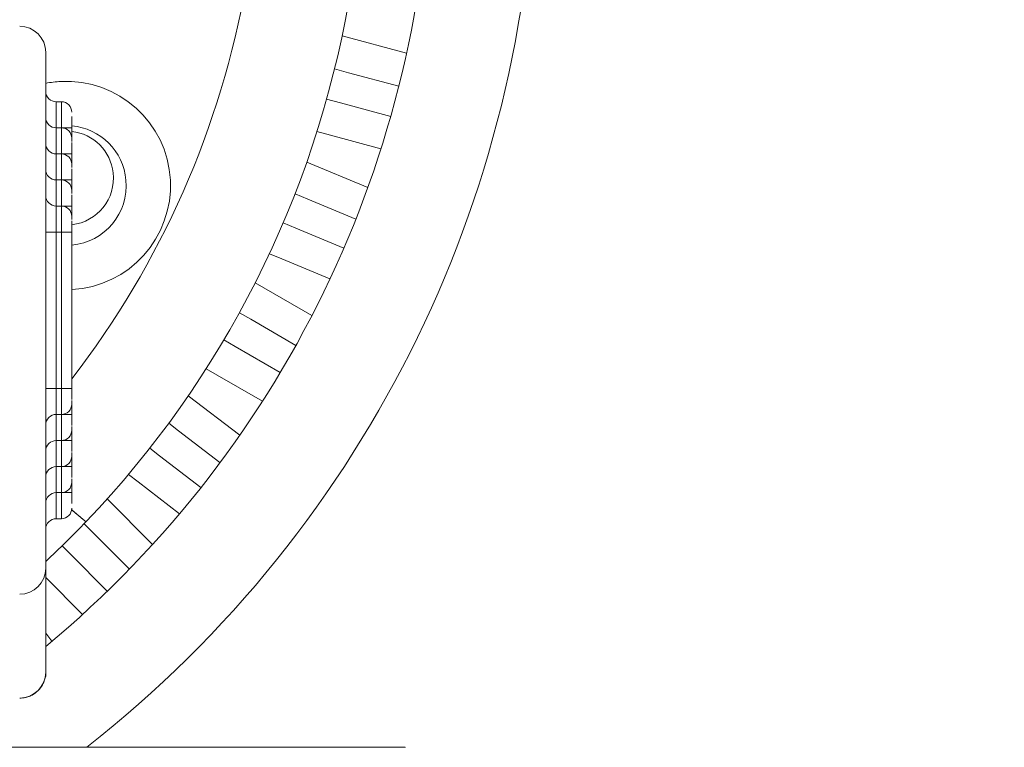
# Model space of a CAD drawing. Header units: inches. Extents: x 0.54 to 10.46, y 0.74 to 7.76.
# Tile 48 of 52: x 8.65 to 8.98, y 4.87 to 5.11. Entities that reach past the tile are written whole.
import ezdxf

# ---------------------------------------------------------------- set-up
doc = ezdxf.new("R2010")
doc.units = ezdxf.units.IN
doc.header["$MEASUREMENT"] = 0
doc.layers.add('BG', color=7, linetype='Continuous')
doc.layers.add('MCG-INT-4FT', color=7, linetype='Continuous')

# ---------------------------------------------------------------- blocks, each defined once
blk = doc.blocks.new('block 2')
at = {"layer": 'BG', "true_color": 0xffffff}
h = blk.add_hatch(color=7, dxfattribs=at)
h.dxf.hatch_style = 2
edge = h.paths.add_edge_path()
edge.add_spline(control_points=[(10.29599, 0.90612), (10.29599, 0.90612), (0.87112, 0.90612), (0.87112, 0.90612), (0.87016, 0.90612), (0.86938, 0.90689), (0.86938, 0.90785), (0.86938, 0.90785), (0.86938, 7.59215), (0.86938, 7.59215), (0.86938, 7.59311), (0.87016, 7.59389), (0.87112, 7.59389), (0.87112, 7.59389), (10.29599, 7.59389), (10.29599, 7.59389), (10.29696, 7.59389), (10.29773, 7.59311), (10.29773, 7.59215), (10.29773, 7.59215), (10.29773, 0.90785), (10.29773, 0.90785), (10.29773, 0.90689), (10.29696, 0.90612), (10.29599, 0.90612)], knot_values=[0, 0, 0, 0, 1, 1, 1, 2, 2, 2, 3, 3, 3, 4, 4, 4, 5, 5, 5, 6, 6, 6, 7, 7, 7, 8, 8, 8, 8], degree=3, periodic=1)
h.paths.add_polyline_path([(0.87286, 0.90959), (10.29426, 0.90959), (10.29426, 7.59042), (0.87286, 7.59042)])
at = {"layer": 'BG', "lineweight": 0}
blk.add_open_spline([(10.29599, 0.90612), (10.29599, 0.90612), (0.87112, 0.90612), (0.87112, 0.90612), (0.87016, 0.90612), (0.86938, 0.90689), (0.86938, 0.90785), (0.86938, 0.90785), (0.86938, 7.59215), (0.86938, 7.59215), (0.86938, 7.59311), (0.87016, 7.59389), (0.87112, 7.59389), (0.87112, 7.59389), (10.29599, 7.59389), (10.29599, 7.59389), (10.29696, 7.59389), (10.29773, 7.59311), (10.29773, 7.59215), (10.29773, 7.59215), (10.29773, 0.90785), (10.29773, 0.90785), (10.29773, 0.90689), (10.29696, 0.90612), (10.29599, 0.90612)], degree=3, knots=[0, 0, 0, 0, 1, 1, 1, 2, 2, 2, 3, 3, 3, 4, 4, 4, 5, 5, 5, 6, 6, 6, 7, 7, 7, 8, 8, 8, 8], dxfattribs=at)
blk = doc.blocks.new('block 62')
at = {"layer": 'BG', "true_color": 0xffffff}
h = blk.add_hatch(color=7, dxfattribs=at)
h.dxf.hatch_style = 2
edge = h.paths.add_edge_path()
edge.add_spline(control_points=[(10.46309, 0.739), (10.46309, 0.739), (0.53691, 0.739), (0.53691, 0.739), (0.53595, 0.739), (0.53517, 0.73978), (0.53517, 0.74074), (0.53517, 0.74074), (0.53517, 7.75926), (0.53517, 7.75926), (0.53517, 7.76022), (0.53595, 7.761), (0.53691, 7.761), (0.53691, 7.761), (10.46309, 7.761), (10.46309, 7.761), (10.46406, 7.761), (10.46483, 7.76022), (10.46483, 7.75926), (10.46483, 7.75926), (10.46483, 0.74074), (10.46483, 0.74074), (10.46483, 0.73978), (10.46406, 0.739), (10.46309, 0.739)], knot_values=[0, 0, 0, 0, 1, 1, 1, 2, 2, 2, 3, 3, 3, 4, 4, 4, 5, 5, 5, 6, 6, 6, 7, 7, 7, 8, 8, 8, 8], degree=3, periodic=1)
h.paths.add_polyline_path([(0.53864, 0.74248), (10.46136, 0.74248), (10.46136, 7.75752), (0.53864, 7.75752)])
at = {"layer": 'BG', "lineweight": 0}
blk.add_open_spline([(10.46309, 0.739), (10.46309, 0.739), (0.53691, 0.739), (0.53691, 0.739), (0.53595, 0.739), (0.53517, 0.73978), (0.53517, 0.74074), (0.53517, 0.74074), (0.53517, 7.75926), (0.53517, 7.75926), (0.53517, 7.76022), (0.53595, 7.761), (0.53691, 7.761), (0.53691, 7.761), (10.46309, 7.761), (10.46309, 7.761), (10.46406, 7.761), (10.46483, 7.76022), (10.46483, 7.75926), (10.46483, 7.75926), (10.46483, 0.74074), (10.46483, 0.74074), (10.46483, 0.73978), (10.46406, 0.739), (10.46309, 0.739)], degree=3, knots=[0, 0, 0, 0, 1, 1, 1, 2, 2, 2, 3, 3, 3, 4, 4, 4, 5, 5, 5, 6, 6, 6, 7, 7, 7, 8, 8, 8, 8], dxfattribs=at)
blk = doc.blocks.new('block 145')
at = {"layer": 'MCG-INT-4FT', "color": 7, "lineweight": 5, "true_color": 0xffffff}
blk.add_open_spline([(8.66279, 4.90412), (8.74479, 4.97224), (8.79222, 5.07331), (8.79222, 5.17991)], degree=3, dxfattribs=at)
blk = doc.blocks.new('block 153')
at = {"layer": 'MCG-INT-4FT', "color": 7, "lineweight": 5, "true_color": 0xffffff}
blk.add_open_spline([(8.67662, 4.87034), (8.77168, 4.94494), (8.8272, 5.05908), (8.8272, 5.17991)], degree=3, dxfattribs=at)
blk = doc.blocks.new('block 175')
at = {"layer": 'MCG-INT-4FT', "color": 7, "lineweight": 5, "true_color": 0xffffff}
blk.add_lwpolyline([(8.78132, 5.09219), (8.76443, 5.09672)], dxfattribs=at)
blk = doc.blocks.new('block 176')
at = {"layer": 'MCG-INT-4FT', "color": 7, "lineweight": 5, "true_color": 0xffffff}
blk.add_lwpolyline([(8.75976, 5.09797), (8.76443, 5.09672)], dxfattribs=at)
blk = doc.blocks.new('block 177')
at = {"layer": 'MCG-INT-4FT', "color": 7, "lineweight": 5, "true_color": 0xffffff}
blk.add_lwpolyline([(8.78393, 5.10326), (8.76229, 5.10906)], dxfattribs=at)
blk = doc.blocks.new('block 178')
at = {"layer": 'MCG-INT-4FT', "color": 7, "lineweight": 5, "true_color": 0xffffff}
blk.add_lwpolyline([(8.7669, 5.04757), (8.75074, 5.05426)], dxfattribs=at)
blk = doc.blocks.new('block 179')
at = {"layer": 'MCG-INT-4FT', "color": 7, "lineweight": 5, "true_color": 0xffffff}
blk.add_lwpolyline([(8.74648, 5.05602), (8.75074, 5.05426)], dxfattribs=at)
blk = doc.blocks.new('block 180')
at = {"layer": 'MCG-INT-4FT', "color": 7, "lineweight": 5, "true_color": 0xffffff}
blk.add_lwpolyline([(8.77093, 5.0582), (8.75044, 5.06669)], dxfattribs=at)
blk = doc.blocks.new('block 181')
at = {"layer": 'MCG-INT-4FT', "color": 7, "lineweight": 5, "true_color": 0xffffff}
blk.add_lwpolyline([(8.75841, 5.0757), (8.77533, 5.07116)], dxfattribs=at)
blk = doc.blocks.new('block 182')
at = {"layer": 'MCG-INT-4FT', "color": 7, "lineweight": 5, "true_color": 0xffffff}
blk.add_lwpolyline([(8.75385, 5.07692), (8.75841, 5.0757)], dxfattribs=at)
blk = doc.blocks.new('block 183')
at = {"layer": 'MCG-INT-4FT', "color": 7, "lineweight": 5, "true_color": 0xffffff}
blk.add_lwpolyline([(8.76171, 5.08658), (8.7571, 5.08782)], dxfattribs=at)
blk = doc.blocks.new('block 184')
at = {"layer": 'MCG-INT-4FT', "color": 7, "lineweight": 5, "true_color": 0xffffff}
blk.add_lwpolyline([(8.76171, 5.08658), (8.7786, 5.08205)], dxfattribs=at)
blk = doc.blocks.new('block 185')
at = {"layer": 'MCG-INT-4FT', "color": 7, "lineweight": 5, "true_color": 0xffffff}
blk.add_lwpolyline([(8.74203, 5.0342), (8.75821, 5.0275)], dxfattribs=at)
blk = doc.blocks.new('block 186')
at = {"layer": 'MCG-INT-4FT', "color": 7, "lineweight": 5, "true_color": 0xffffff}
blk.add_lwpolyline([(8.73787, 5.03592), (8.74203, 5.0342)], dxfattribs=at)
blk = doc.blocks.new('block 187')
at = {"layer": 'MCG-INT-4FT', "color": 7, "lineweight": 5, "true_color": 0xffffff}
blk.add_lwpolyline([(8.74672, 5.04456), (8.74251, 5.0463)], dxfattribs=at)
blk = doc.blocks.new('block 188')
at = {"layer": 'MCG-INT-4FT', "color": 7, "lineweight": 5, "true_color": 0xffffff}
blk.add_lwpolyline([(8.74672, 5.04456), (8.76288, 5.03787)], dxfattribs=at)
blk = doc.blocks.new('block 189')
at = {"layer": 'MCG-INT-4FT', "color": 7, "lineweight": 5, "true_color": 0xffffff}
blk.add_lwpolyline([(8.74677, 5.0052), (8.73162, 5.01395)], dxfattribs=at)
blk = doc.blocks.new('block 190')
at = {"layer": 'MCG-INT-4FT', "color": 7, "lineweight": 5, "true_color": 0xffffff}
blk.add_lwpolyline([(8.72781, 5.01615), (8.73162, 5.01395)], dxfattribs=at)
blk = doc.blocks.new('block 191')
at = {"layer": 'MCG-INT-4FT', "color": 7, "lineweight": 5, "true_color": 0xffffff}
blk.add_lwpolyline([(8.75216, 5.01522), (8.73313, 5.0262)], dxfattribs=at)
blk = doc.blocks.new('block 192')
at = {"layer": 'MCG-INT-4FT', "color": 7, "lineweight": 5, "true_color": 0xffffff}
blk.add_lwpolyline([(8.72038, 4.9952), (8.73554, 4.98644)], dxfattribs=at)
blk = doc.blocks.new('block 193')
at = {"layer": 'MCG-INT-4FT', "color": 7, "lineweight": 5, "true_color": 0xffffff}
blk.add_lwpolyline([(8.71665, 4.99735), (8.72038, 4.9952)], dxfattribs=at)
blk = doc.blocks.new('block 194')
at = {"layer": 'MCG-INT-4FT', "color": 7, "lineweight": 5, "true_color": 0xffffff}
blk.add_lwpolyline([(8.72637, 5.00486), (8.7226, 5.00703)], dxfattribs=at)
blk = doc.blocks.new('block 195')
at = {"layer": 'MCG-INT-4FT', "color": 7, "lineweight": 5, "true_color": 0xffffff}
blk.add_lwpolyline([(8.72637, 5.00486), (8.74152, 4.99611)], dxfattribs=at)
blk = doc.blocks.new('block 196')
at = {"layer": 'MCG-INT-4FT', "color": 7, "lineweight": 5, "true_color": 0xffffff}
blk.add_lwpolyline([(8.72129, 4.96583), (8.70741, 4.97648)], dxfattribs=at)
blk = doc.blocks.new('block 197')
at = {"layer": 'MCG-INT-4FT', "color": 7, "lineweight": 5, "true_color": 0xffffff}
blk.add_lwpolyline([(8.70407, 4.97904), (8.70741, 4.97648)], dxfattribs=at)
blk = doc.blocks.new('block 198')
at = {"layer": 'MCG-INT-4FT', "color": 7, "lineweight": 5, "true_color": 0xffffff}
blk.add_lwpolyline([(8.72793, 4.97506), (8.71066, 4.98831)], dxfattribs=at)
blk = doc.blocks.new('block 199')
at = {"layer": 'MCG-INT-4FT', "color": 7, "lineweight": 5, "true_color": 0xffffff}
blk.add_lwpolyline([(8.69089, 4.93012), (8.67852, 4.94249)], dxfattribs=at)
blk = doc.blocks.new('block 200')
at = {"layer": 'MCG-INT-4FT', "color": 7, "lineweight": 5, "true_color": 0xffffff}
blk.add_lwpolyline([(8.67567, 4.94534), (8.67852, 4.94249)], dxfattribs=at)
blk = doc.blocks.new('block 201')
at = {"layer": 'MCG-INT-4FT', "color": 7, "lineweight": 5, "true_color": 0xffffff}
blk.add_lwpolyline([(8.69868, 4.9384), (8.68341, 4.95367)], dxfattribs=at)
blk = doc.blocks.new('block 202')
at = {"layer": 'MCG-INT-4FT', "color": 7, "lineweight": 5, "true_color": 0xffffff}
blk.add_lwpolyline([(8.69381, 4.95935), (8.7077, 4.94869)], dxfattribs=at)
blk = doc.blocks.new('block 203')
at = {"layer": 'MCG-INT-4FT', "color": 7, "lineweight": 5, "true_color": 0xffffff}
blk.add_lwpolyline([(8.69054, 4.96186), (8.69381, 4.95935)], dxfattribs=at)
blk = doc.blocks.new('block 204')
at = {"layer": 'MCG-INT-4FT', "color": 7, "lineweight": 5, "true_color": 0xffffff}
blk.add_lwpolyline([(8.70102, 4.96815), (8.69772, 4.97068)], dxfattribs=at)
blk = doc.blocks.new('block 205')
at = {"layer": 'MCG-INT-4FT', "color": 7, "lineweight": 5, "true_color": 0xffffff}
blk.add_lwpolyline([(8.70102, 4.96815), (8.7149, 4.9575)], dxfattribs=at)
blk = doc.blocks.new('block 206')
at = {"layer": 'MCG-INT-4FT', "color": 7, "lineweight": 5, "true_color": 0xffffff}
blk.add_lwpolyline([(8.6628, 4.92728), (8.67518, 4.9149)], dxfattribs=at)
blk = doc.blocks.new('block 207')
at = {"layer": 'MCG-INT-4FT', "color": 7, "lineweight": 5, "true_color": 0xffffff}
blk.add_lwpolyline([(8.66279, 4.92729), (8.6628, 4.92728)], dxfattribs=at)
blk = doc.blocks.new('block 208')
at = {"layer": 'MCG-INT-4FT', "color": 7, "lineweight": 5, "true_color": 0xffffff}
blk.add_lwpolyline([(8.67109, 4.93506), (8.66827, 4.93789)], dxfattribs=at)
blk = doc.blocks.new('block 209')
at = {"layer": 'MCG-INT-4FT', "color": 7, "lineweight": 5, "true_color": 0xffffff}
blk.add_lwpolyline([(8.67109, 4.93506), (8.68346, 4.92269)], dxfattribs=at)
blk = doc.blocks.new('block 210')
at = {"layer": 'MCG-INT-4FT', "color": 7, "lineweight": 5, "true_color": 0xffffff}
blk.add_lwpolyline([(8.66489, 4.90588), (8.66279, 4.90861)], dxfattribs=at)
blk = doc.blocks.new('block 316')
at = {"layer": 'MCG-INT-4FT', "color": 7, "lineweight": 5, "true_color": 0xffffff}
blk.add_lwpolyline([(8.78347, 4.87034), (8.56788, 4.87034)], dxfattribs=at)
blk = doc.blocks.new('block 317')
at = {"layer": 'MCG-INT-4FT', "color": 7, "lineweight": 5, "true_color": 0xffffff}
blk.add_lwpolyline([(8.78347, 4.87034), (8.78347, 4.87025)], dxfattribs=at)
blk = doc.blocks.new('block 320')
at = {"layer": 'MCG-INT-4FT', "color": 7, "lineweight": 5, "true_color": 0xffffff}
blk.add_open_spline([(8.6715, 4.95001), (8.67175, 4.94979), (8.672, 4.94959), (8.67223, 4.94939), (8.67385, 4.94804), (8.67505, 4.94702), (8.67565, 4.94653), (8.67603, 4.9462), (8.67616, 4.94609), (8.67629, 4.94599)], degree=3, knots=[0, 0, 0, 0, 1, 1, 1, 2, 2, 2, 3, 3, 3, 3], dxfattribs=at)
blk = doc.blocks.new('block 324')
at = {"layer": 'MCG-INT-4FT', "color": 7, "lineweight": 5, "true_color": 0xffffff}
blk.add_open_spline([(8.66279, 4.93266), (8.66741, 4.93697), (8.67191, 4.94142), (8.67629, 4.94599)], degree=3, dxfattribs=at)
blk = doc.blocks.new('block 426')
at = {"layer": 'MCG-INT-4FT', "color": 7, "lineweight": 5, "true_color": 0xffffff}
blk.add_open_spline([(8.67153, 4.99399), (8.70157, 5.03278), (8.72166, 5.07833), (8.73006, 5.12667)], degree=3, dxfattribs=at)
blk = doc.blocks.new('block 427')
at = {"layer": 'MCG-INT-4FT', "color": 7, "lineweight": 5, "true_color": 0xffffff}
blk.add_open_spline([(8.67629, 4.94599), (8.72239, 4.99417), (8.75311, 5.05498), (8.76452, 5.12068)], degree=3, dxfattribs=at)
blk = doc.blocks.new('block 428')
at = {"layer": 'MCG-INT-4FT', "color": 7, "lineweight": 5, "true_color": 0xffffff}
blk.add_open_spline([(8.67629, 4.94599), (8.67599, 4.94624), (8.6757, 4.94648), (8.67478, 4.94725), (8.67404, 4.94787), (8.6729, 4.94883), (8.6715, 4.95001)], degree=3, knots=[0, 0, 0, 0, 1, 1, 1, 2, 2, 2, 2], dxfattribs=at)
blk = doc.blocks.new('block 429')
at = {"layer": 'MCG-INT-4FT', "color": 7, "lineweight": 5, "true_color": 0xffffff}
blk.add_open_spline([(8.67153, 5.02392), (8.69083, 5.02493), (8.70565, 5.0414), (8.70463, 5.06069), (8.70362, 5.07998), (8.68715, 5.0948), (8.66786, 5.09378), (8.66616, 5.09369), (8.66446, 5.09348), (8.66279, 5.09314)], degree=3, knots=[0, 0, 0, 0, 1, 1, 1, 2, 2, 2, 3, 3, 3, 3], dxfattribs=at)
blk = doc.blocks.new('block 431')
at = {"layer": 'MCG-INT-4FT', "color": 7, "lineweight": 5, "true_color": 0xffffff}
blk.add_open_spline([(8.67153, 5.03882), (8.6826, 5.03984), (8.69074, 5.04963), (8.68973, 5.06069), (8.68884, 5.07035), (8.68119, 5.078), (8.67153, 5.07888)], degree=3, knots=[0, 0, 0, 0, 1, 1, 1, 2, 2, 2, 2], dxfattribs=at)
blk = doc.blocks.new('block 439')
at = {"layer": 'MCG-INT-4FT', "color": 7, "lineweight": 5, "true_color": 0xffffff}
blk.add_open_spline([(8.67153, 5.0457), (8.68017, 5.04667), (8.6864, 5.05445), (8.68543, 5.06309), (8.68461, 5.0704), (8.67884, 5.07617), (8.67153, 5.07699)], degree=3, knots=[0, 0, 0, 0, 1, 1, 1, 2, 2, 2, 2], dxfattribs=at)
blk = doc.blocks.new('block 1540')
at = {"layer": 'MCG-INT-4FT', "color": 7, "lineweight": 5, "true_color": 0xffffff}
blk.add_open_spline([(8.66279, 5.05546), (8.66279, 5.05353), (8.66436, 5.05197), (8.66629, 5.05197)], degree=3, dxfattribs=at)
blk = doc.blocks.new('block 1542')
at = {"layer": 'MCG-INT-4FT', "color": 7, "lineweight": 5, "true_color": 0xffffff}
blk.add_open_spline([(8.66629, 4.98201), (8.66436, 4.98201), (8.66279, 4.98044), (8.66279, 4.97851)], degree=3, dxfattribs=at)
blk = doc.blocks.new('block 1546')
at = {"layer": 'MCG-INT-4FT', "color": 7, "lineweight": 5, "true_color": 0xffffff}
blk.add_open_spline([(8.67153, 5.04847), (8.67153, 5.0504), (8.66997, 5.05197), (8.66804, 5.05197)], degree=3, dxfattribs=at)
blk = doc.blocks.new('block 1547')
at = {"layer": 'MCG-INT-4FT', "color": 7, "lineweight": 5, "true_color": 0xffffff}
blk.add_open_spline([(8.66804, 4.98201), (8.66997, 4.98201), (8.67153, 4.98357), (8.67153, 4.9855)], degree=3, dxfattribs=at)
blk = doc.blocks.new('block 1549')
at = {"layer": 'MCG-INT-4FT', "color": 7, "lineweight": 5, "true_color": 0xffffff}
blk.add_lwpolyline([(8.66804, 5.05197), (8.66629, 5.05197)], dxfattribs=at)
blk = doc.blocks.new('block 1550')
at = {"layer": 'MCG-INT-4FT', "color": 7, "lineweight": 5, "true_color": 0xffffff}
blk.add_lwpolyline([(8.66629, 4.98201), (8.66804, 4.98201)], dxfattribs=at)
blk = doc.blocks.new('block 1552')
at = {"layer": 'MCG-INT-4FT', "color": 7, "lineweight": 5, "true_color": 0xffffff}
blk.add_open_spline([(8.66279, 5.06421), (8.66279, 5.06228), (8.66436, 5.06071), (8.66629, 5.06071)], degree=3, dxfattribs=at)
blk = doc.blocks.new('block 1554')
at = {"layer": 'MCG-INT-4FT', "color": 7, "lineweight": 5, "true_color": 0xffffff}
blk.add_open_spline([(8.66629, 4.97326), (8.66436, 4.97326), (8.66279, 4.97169), (8.66279, 4.96976)], degree=3, dxfattribs=at)
blk = doc.blocks.new('block 1558')
at = {"layer": 'MCG-INT-4FT', "color": 7, "lineweight": 5, "true_color": 0xffffff}
blk.add_open_spline([(8.67153, 5.05721), (8.67153, 5.05915), (8.66997, 5.06071), (8.66804, 5.06071)], degree=3, dxfattribs=at)
blk = doc.blocks.new('block 1559')
at = {"layer": 'MCG-INT-4FT', "color": 7, "lineweight": 5, "true_color": 0xffffff}
blk.add_open_spline([(8.66804, 4.97326), (8.66997, 4.97326), (8.67153, 4.97483), (8.67153, 4.97676)], degree=3, dxfattribs=at)
blk = doc.blocks.new('block 1561')
at = {"layer": 'MCG-INT-4FT', "color": 7, "lineweight": 5, "true_color": 0xffffff}
blk.add_lwpolyline([(8.66804, 5.06071), (8.66629, 5.06071)], dxfattribs=at)
blk = doc.blocks.new('block 1562')
at = {"layer": 'MCG-INT-4FT', "color": 7, "lineweight": 5, "true_color": 0xffffff}
blk.add_lwpolyline([(8.66629, 4.97326), (8.66804, 4.97326)], dxfattribs=at)
blk = doc.blocks.new('block 1566')
at = {"layer": 'MCG-INT-4FT', "color": 7, "lineweight": 5, "true_color": 0xffffff}
blk.add_open_spline([(8.66279, 5.07295), (8.66279, 5.07102), (8.66436, 5.06946), (8.66629, 5.06946)], degree=3, dxfattribs=at)
blk = doc.blocks.new('block 1568')
at = {"layer": 'MCG-INT-4FT', "color": 7, "lineweight": 5, "true_color": 0xffffff}
blk.add_open_spline([(8.66629, 4.96451), (8.66436, 4.96451), (8.66279, 4.96295), (8.66279, 4.96102)], degree=3, dxfattribs=at)
blk = doc.blocks.new('block 1572')
at = {"layer": 'MCG-INT-4FT', "color": 7, "lineweight": 5, "true_color": 0xffffff}
blk.add_open_spline([(8.67153, 5.06596), (8.67153, 5.06789), (8.66997, 5.06946), (8.66804, 5.06946)], degree=3, dxfattribs=at)
blk = doc.blocks.new('block 1573')
at = {"layer": 'MCG-INT-4FT', "color": 7, "lineweight": 5, "true_color": 0xffffff}
blk.add_open_spline([(8.66804, 4.96451), (8.66997, 4.96451), (8.67153, 4.96608), (8.67153, 4.96801)], degree=3, dxfattribs=at)
blk = doc.blocks.new('block 1575')
at = {"layer": 'MCG-INT-4FT', "color": 7, "lineweight": 5, "true_color": 0xffffff}
blk.add_lwpolyline([(8.66804, 5.06946), (8.66629, 5.06946)], dxfattribs=at)
blk = doc.blocks.new('block 1576')
at = {"layer": 'MCG-INT-4FT', "color": 7, "lineweight": 5, "true_color": 0xffffff}
blk.add_lwpolyline([(8.66629, 4.96451), (8.66804, 4.96451)], dxfattribs=at)
blk = doc.blocks.new('block 1585')
at = {"layer": 'MCG-INT-4FT', "color": 7, "lineweight": 5, "true_color": 0xffffff}
blk.add_open_spline([(8.66279, 5.0817), (8.66279, 5.07977), (8.66436, 5.0782), (8.66629, 5.0782)], degree=3, dxfattribs=at)
blk = doc.blocks.new('block 1587')
at = {"layer": 'MCG-INT-4FT', "color": 7, "lineweight": 5, "true_color": 0xffffff}
blk.add_open_spline([(8.66629, 4.95577), (8.66436, 4.95577), (8.66279, 4.9542), (8.66279, 4.95227)], degree=3, dxfattribs=at)
blk = doc.blocks.new('block 1591')
at = {"layer": 'MCG-INT-4FT', "color": 7, "lineweight": 5, "true_color": 0xffffff}
blk.add_open_spline([(8.67153, 5.0747), (8.67153, 5.07664), (8.66997, 5.0782), (8.66804, 5.0782)], degree=3, dxfattribs=at)
blk = doc.blocks.new('block 1592')
at = {"layer": 'MCG-INT-4FT', "color": 7, "lineweight": 5, "true_color": 0xffffff}
blk.add_open_spline([(8.66804, 4.95577), (8.66997, 4.95577), (8.67153, 4.95734), (8.67153, 4.95927)], degree=3, dxfattribs=at)
blk = doc.blocks.new('block 1594')
at = {"layer": 'MCG-INT-4FT', "color": 7, "lineweight": 5, "true_color": 0xffffff}
blk.add_lwpolyline([(8.66804, 5.0782), (8.66629, 5.0782)], dxfattribs=at)
blk = doc.blocks.new('block 1595')
at = {"layer": 'MCG-INT-4FT', "color": 7, "lineweight": 5, "true_color": 0xffffff}
blk.add_lwpolyline([(8.66629, 4.95577), (8.66804, 4.95577)], dxfattribs=at)
blk = doc.blocks.new('block 1603')
at = {"layer": 'MCG-INT-4FT', "color": 7, "lineweight": 5, "true_color": 0xffffff}
blk.add_open_spline([(8.66279, 5.09044), (8.66279, 5.08851), (8.66436, 5.08695), (8.66629, 5.08695)], degree=3, dxfattribs=at)
blk = doc.blocks.new('block 1605')
at = {"layer": 'MCG-INT-4FT', "color": 7, "lineweight": 5, "true_color": 0xffffff}
blk.add_open_spline([(8.66629, 4.94702), (8.66436, 4.94702), (8.66279, 4.94546), (8.66279, 4.94353)], degree=3, dxfattribs=at)
blk = doc.blocks.new('block 1609')
at = {"layer": 'MCG-INT-4FT', "color": 7, "lineweight": 5, "true_color": 0xffffff}
blk.add_open_spline([(8.67153, 5.08345), (8.67153, 5.08538), (8.66997, 5.08695), (8.66804, 5.08695)], degree=3, dxfattribs=at)
blk = doc.blocks.new('block 1610')
at = {"layer": 'MCG-INT-4FT', "color": 7, "lineweight": 5, "true_color": 0xffffff}
blk.add_open_spline([(8.66804, 4.94702), (8.66997, 4.94702), (8.67153, 4.94859), (8.67153, 4.95052)], degree=3, dxfattribs=at)
blk = doc.blocks.new('block 1612')
at = {"layer": 'MCG-INT-4FT', "color": 7, "lineweight": 5, "true_color": 0xffffff}
blk.add_lwpolyline([(8.66804, 5.08695), (8.66629, 5.08695)], dxfattribs=at)
blk = doc.blocks.new('block 1613')
at = {"layer": 'MCG-INT-4FT', "color": 7, "lineweight": 5, "true_color": 0xffffff}
blk.add_lwpolyline([(8.66629, 4.94702), (8.66804, 4.94702)], dxfattribs=at)
blk = doc.blocks.new('block 1637')
at = {"layer": 'MCG-INT-4FT', "color": 7, "lineweight": 5, "true_color": 0xffffff}
blk.add_open_spline([(8.66239, 4.89293), (8.66276, 4.89375), (8.6629, 4.89464), (8.66279, 4.89547)], degree=3, dxfattribs=at)
blk = doc.blocks.new('block 1638')
at = {"layer": 'MCG-INT-4FT', "color": 7, "lineweight": 5, "true_color": 0xffffff}
blk.add_open_spline([(8.65404, 4.88678), (8.65469, 4.88682), (8.65534, 4.88686), (8.65597, 4.887), (8.65655, 4.88712), (8.65711, 4.88731), (8.65764, 4.88756), (8.65838, 4.8879), (8.65908, 4.88833), (8.6597, 4.88886), (8.66034, 4.88939), (8.66091, 4.89002), (8.66135, 4.89072), (8.66178, 4.89141), (8.66208, 4.89217), (8.66239, 4.89293)], degree=3, knots=[0, 0, 0, 0, 1, 1, 1, 2, 2, 2, 3, 3, 3, 4, 4, 4, 5, 5, 5, 5], dxfattribs=at)
blk = doc.blocks.new('block 1660')
at = {"layer": 'MCG-INT-4FT', "color": 7, "lineweight": 5, "true_color": 0xffffff}
blk.add_open_spline([(8.66279, 5.10356), (8.66279, 5.10839), (8.65887, 5.11231), (8.65404, 5.11231)], degree=3, dxfattribs=at)
blk = doc.blocks.new('block 1661')
at = {"layer": 'MCG-INT-4FT', "color": 7, "lineweight": 5, "true_color": 0xffffff}
blk.add_lwpolyline([(8.66279, 5.10356), (8.66279, 4.93044)], dxfattribs=at)
blk = doc.blocks.new('block 1662')
at = {"layer": 'MCG-INT-4FT', "color": 7, "lineweight": 5, "true_color": 0xffffff}
blk.add_open_spline([(8.65404, 4.92166), (8.65887, 4.92166), (8.66279, 4.9256), (8.66279, 4.93044)], degree=3, dxfattribs=at)
blk = doc.blocks.new('block 1677')
at = {"layer": 'MCG-INT-4FT', "color": 7, "lineweight": 5, "true_color": 0xffffff}
blk.add_open_spline([(8.65404, 4.88682), (8.65886, 4.88681), (8.66278, 4.89071), (8.66279, 4.89553)], degree=3, dxfattribs=at)
blk = doc.blocks.new('block 1678')
at = {"layer": 'MCG-INT-4FT', "color": 7, "lineweight": 5, "true_color": 0xffffff}
blk.add_lwpolyline([(8.66279, 4.89553), (8.66279, 4.93044)], dxfattribs=at)
blk = doc.blocks.new('block 1679')
at = {"layer": 'MCG-INT-4FT', "color": 7, "lineweight": 5, "true_color": 0xffffff}
blk.add_lwpolyline([(8.66279, 5.04322), (8.66629, 5.04322)], dxfattribs=at)
blk = doc.blocks.new('block 1680')
at = {"layer": 'MCG-INT-4FT', "color": 7, "lineweight": 5, "true_color": 0xffffff}
blk.add_lwpolyline([(8.66279, 4.99075), (8.66629, 4.99075)], dxfattribs=at)
blk = doc.blocks.new('block 1681')
at = {"layer": 'MCG-INT-4FT', "color": 7, "lineweight": 5, "true_color": 0xffffff}
blk.add_lwpolyline([(8.66629, 5.04322), (8.66629, 4.99075)], dxfattribs=at)
blk = doc.blocks.new('block 1689')
at = {"layer": 'MCG-INT-4FT', "color": 7, "lineweight": 5, "true_color": 0xffffff}
blk.add_open_spline([(8.67153, 5.04322), (8.67153, 5.04393), (8.67153, 5.04464), (8.67153, 5.04528), (8.67153, 5.04558), (8.67153, 5.04587), (8.67153, 5.04616), (8.67153, 5.04645), (8.67153, 5.04674), (8.67153, 5.04693), (8.67153, 5.04696), (8.67153, 5.04698), (8.67153, 5.047)], degree=3, knots=[0, 0, 0, 0, 1, 1, 1, 2, 2, 2, 3, 3, 3, 4, 4, 4, 4], dxfattribs=at)
blk = doc.blocks.new('block 1690')
at = {"layer": 'MCG-INT-4FT', "color": 7, "lineweight": 5, "true_color": 0xffffff}
blk.add_lwpolyline([(8.67153, 5.04322), (8.66804, 5.04322)], dxfattribs=at)
blk = doc.blocks.new('block 1691')
at = {"layer": 'MCG-INT-4FT', "color": 7, "lineweight": 5, "true_color": 0xffffff}
blk.add_lwpolyline([(8.67153, 4.99075), (8.66804, 4.99075)], dxfattribs=at)
blk = doc.blocks.new('block 1692')
at = {"layer": 'MCG-INT-4FT', "color": 7, "lineweight": 5, "true_color": 0xffffff}
blk.add_open_spline([(8.67153, 4.99075), (8.67153, 4.99005), (8.67153, 4.98934), (8.67153, 4.98872), (8.67153, 4.98812), (8.67153, 4.9876), (8.67153, 4.98708)], degree=3, knots=[0, 0, 0, 0, 1, 1, 1, 2, 2, 2, 2], dxfattribs=at)
blk = doc.blocks.new('block 1697')
at = {"layer": 'MCG-INT-4FT', "color": 7, "lineweight": 5, "true_color": 0xffffff}
blk.add_lwpolyline([(8.66804, 5.04322), (8.66629, 5.04322)], dxfattribs=at)
blk = doc.blocks.new('block 1698')
at = {"layer": 'MCG-INT-4FT', "color": 7, "lineweight": 5, "true_color": 0xffffff}
blk.add_lwpolyline([(8.66804, 4.99075), (8.66804, 5.04322)], dxfattribs=at)
blk = doc.blocks.new('block 1699')
at = {"layer": 'MCG-INT-4FT', "color": 7, "lineweight": 5, "true_color": 0xffffff}
blk.add_lwpolyline([(8.66804, 4.99075), (8.66629, 4.99075)], dxfattribs=at)
blk = doc.blocks.new('block 1700')
at = {"layer": 'MCG-INT-4FT', "color": 7, "lineweight": 5, "true_color": 0xffffff}
blk.add_lwpolyline([(8.67153, 4.99075), (8.67153, 5.04322)], dxfattribs=at)
blk = doc.blocks.new('block 1705')
at = {"layer": 'MCG-INT-4FT', "color": 7, "lineweight": 5, "true_color": 0xffffff}
blk.add_open_spline([(8.67153, 5.05197), (8.67153, 5.05268), (8.67153, 5.05339), (8.67153, 5.05402), (8.67153, 5.05433), (8.67153, 5.05461), (8.67153, 5.0549), (8.67153, 5.05519), (8.67153, 5.05548), (8.67153, 5.05568), (8.67153, 5.0557), (8.67153, 5.05572), (8.67153, 5.05575)], degree=3, knots=[0, 0, 0, 0, 1, 1, 1, 2, 2, 2, 3, 3, 3, 4, 4, 4, 4], dxfattribs=at)
blk = doc.blocks.new('block 1706')
at = {"layer": 'MCG-INT-4FT', "color": 7, "lineweight": 5, "true_color": 0xffffff}
blk.add_lwpolyline([(8.67153, 5.05197), (8.66804, 5.05197)], dxfattribs=at)
blk = doc.blocks.new('block 1707')
at = {"layer": 'MCG-INT-4FT', "color": 7, "lineweight": 5, "true_color": 0xffffff}
blk.add_lwpolyline([(8.67153, 4.98201), (8.66804, 4.98201)], dxfattribs=at)
blk = doc.blocks.new('block 1708')
at = {"layer": 'MCG-INT-4FT', "color": 7, "lineweight": 5, "true_color": 0xffffff}
blk.add_open_spline([(8.67153, 4.98201), (8.67153, 4.9813), (8.67153, 4.9806), (8.67153, 4.97997), (8.67153, 4.97938), (8.67153, 4.97886), (8.67153, 4.97833)], degree=3, knots=[0, 0, 0, 0, 1, 1, 1, 2, 2, 2, 2], dxfattribs=at)
blk = doc.blocks.new('block 1713')
at = {"layer": 'MCG-INT-4FT', "color": 7, "lineweight": 5, "true_color": 0xffffff}
blk.add_lwpolyline([(8.66804, 5.05197), (8.66629, 5.05197)], dxfattribs=at)
blk = doc.blocks.new('block 1714')
at = {"layer": 'MCG-INT-4FT', "color": 7, "lineweight": 5, "true_color": 0xffffff}
blk.add_lwpolyline([(8.66804, 4.98201), (8.66629, 4.98201)], dxfattribs=at)
blk = doc.blocks.new('block 1715')
at = {"layer": 'MCG-INT-4FT', "color": 7, "lineweight": 5, "true_color": 0xffffff}
blk.add_lwpolyline([(8.67153, 4.98201), (8.67153, 4.98668)], dxfattribs=at)
blk = doc.blocks.new('block 1716')
at = {"layer": 'MCG-INT-4FT', "color": 7, "lineweight": 5, "true_color": 0xffffff}
blk.add_lwpolyline([(8.67153, 5.0474), (8.67153, 5.05197)], dxfattribs=at)
blk = doc.blocks.new('block 1732')
at = {"layer": 'MCG-INT-4FT', "color": 7, "lineweight": 5, "true_color": 0xffffff}
blk.add_open_spline([(8.67153, 5.06071), (8.67153, 5.06142), (8.67153, 5.06213), (8.67153, 5.06277), (8.67153, 5.06307), (8.67153, 5.06336), (8.67153, 5.06365), (8.67153, 5.06394), (8.67153, 5.06423), (8.67153, 5.06442), (8.67153, 5.06445), (8.67153, 5.06447), (8.67153, 5.06449)], degree=3, knots=[0, 0, 0, 0, 1, 1, 1, 2, 2, 2, 3, 3, 3, 4, 4, 4, 4], dxfattribs=at)
blk = doc.blocks.new('block 1733')
at = {"layer": 'MCG-INT-4FT', "color": 7, "lineweight": 5, "true_color": 0xffffff}
blk.add_lwpolyline([(8.67153, 5.06071), (8.66804, 5.06071)], dxfattribs=at)
blk = doc.blocks.new('block 1734')
at = {"layer": 'MCG-INT-4FT', "color": 7, "lineweight": 5, "true_color": 0xffffff}
blk.add_lwpolyline([(8.67153, 4.97326), (8.66804, 4.97326)], dxfattribs=at)
blk = doc.blocks.new('block 1735')
at = {"layer": 'MCG-INT-4FT', "color": 7, "lineweight": 5, "true_color": 0xffffff}
blk.add_open_spline([(8.67153, 4.97326), (8.67153, 4.97256), (8.67153, 4.97185), (8.67153, 4.97123), (8.67153, 4.97063), (8.67153, 4.97011), (8.67153, 4.96959)], degree=3, knots=[0, 0, 0, 0, 1, 1, 1, 2, 2, 2, 2], dxfattribs=at)
blk = doc.blocks.new('block 1740')
at = {"layer": 'MCG-INT-4FT', "color": 7, "lineweight": 5, "true_color": 0xffffff}
blk.add_lwpolyline([(8.66804, 5.06071), (8.66629, 5.06071)], dxfattribs=at)
blk = doc.blocks.new('block 1741')
at = {"layer": 'MCG-INT-4FT', "color": 7, "lineweight": 5, "true_color": 0xffffff}
blk.add_lwpolyline([(8.66804, 4.97326), (8.66629, 4.97326)], dxfattribs=at)
blk = doc.blocks.new('block 1742')
at = {"layer": 'MCG-INT-4FT', "color": 7, "lineweight": 5, "true_color": 0xffffff}
blk.add_lwpolyline([(8.67153, 4.97326), (8.67153, 4.97793)], dxfattribs=at)
blk = doc.blocks.new('block 1743')
at = {"layer": 'MCG-INT-4FT', "color": 7, "lineweight": 5, "true_color": 0xffffff}
blk.add_lwpolyline([(8.67153, 5.05615), (8.67153, 5.06071)], dxfattribs=at)
blk = doc.blocks.new('block 1761')
at = {"layer": 'MCG-INT-4FT', "color": 7, "lineweight": 5, "true_color": 0xffffff}
blk.add_open_spline([(8.67153, 5.06946), (8.67153, 5.07017), (8.67153, 5.07088), (8.67153, 5.07151), (8.67153, 5.07182), (8.67153, 5.07211), (8.67153, 5.07239), (8.67153, 5.07268), (8.67153, 5.07297), (8.67153, 5.07317), (8.67153, 5.07319), (8.67153, 5.07322), (8.67153, 5.07324)], degree=3, knots=[0, 0, 0, 0, 1, 1, 1, 2, 2, 2, 3, 3, 3, 4, 4, 4, 4], dxfattribs=at)
blk = doc.blocks.new('block 1762')
at = {"layer": 'MCG-INT-4FT', "color": 7, "lineweight": 5, "true_color": 0xffffff}
blk.add_lwpolyline([(8.67153, 5.06946), (8.66804, 5.06946)], dxfattribs=at)
blk = doc.blocks.new('block 1763')
at = {"layer": 'MCG-INT-4FT', "color": 7, "lineweight": 5, "true_color": 0xffffff}
blk.add_lwpolyline([(8.67153, 4.96451), (8.66804, 4.96451)], dxfattribs=at)
blk = doc.blocks.new('block 1764')
at = {"layer": 'MCG-INT-4FT', "color": 7, "lineweight": 5, "true_color": 0xffffff}
blk.add_open_spline([(8.67153, 4.96451), (8.67153, 4.96381), (8.67153, 4.96311), (8.67153, 4.96248), (8.67153, 4.96189), (8.67153, 4.96136), (8.67153, 4.96084)], degree=3, knots=[0, 0, 0, 0, 1, 1, 1, 2, 2, 2, 2], dxfattribs=at)
blk = doc.blocks.new('block 1767')
at = {"layer": 'MCG-INT-4FT', "color": 7, "lineweight": 5, "true_color": 0xffffff}
blk.add_lwpolyline([(8.66804, 5.06946), (8.66629, 5.06946)], dxfattribs=at)
blk = doc.blocks.new('block 1768')
at = {"layer": 'MCG-INT-4FT', "color": 7, "lineweight": 5, "true_color": 0xffffff}
blk.add_lwpolyline([(8.66804, 4.96451), (8.66629, 4.96451)], dxfattribs=at)
blk = doc.blocks.new('block 1771')
at = {"layer": 'MCG-INT-4FT', "color": 7, "lineweight": 5, "true_color": 0xffffff}
blk.add_lwpolyline([(8.67153, 4.96451), (8.67153, 4.96919)], dxfattribs=at)
blk = doc.blocks.new('block 1772')
at = {"layer": 'MCG-INT-4FT', "color": 7, "lineweight": 5, "true_color": 0xffffff}
blk.add_lwpolyline([(8.67153, 5.06489), (8.67153, 5.06946)], dxfattribs=at)
blk = doc.blocks.new('block 1788')
at = {"layer": 'MCG-INT-4FT', "color": 7, "lineweight": 5, "true_color": 0xffffff}
blk.add_open_spline([(8.67153, 5.0782), (8.67153, 5.07891), (8.67153, 5.07962), (8.67153, 5.08026), (8.67153, 5.08056), (8.67153, 5.08085), (8.67153, 5.08114), (8.67153, 5.08143), (8.67153, 5.08172), (8.67153, 5.08191), (8.67153, 5.08194), (8.67153, 5.08196), (8.67153, 5.08198)], degree=3, knots=[0, 0, 0, 0, 1, 1, 1, 2, 2, 2, 3, 3, 3, 4, 4, 4, 4], dxfattribs=at)
blk = doc.blocks.new('block 1789')
at = {"layer": 'MCG-INT-4FT', "color": 7, "lineweight": 5, "true_color": 0xffffff}
blk.add_lwpolyline([(8.67153, 5.0782), (8.66804, 5.0782)], dxfattribs=at)
blk = doc.blocks.new('block 1790')
at = {"layer": 'MCG-INT-4FT', "color": 7, "lineweight": 5, "true_color": 0xffffff}
blk.add_lwpolyline([(8.67153, 4.95577), (8.66804, 4.95577)], dxfattribs=at)
blk = doc.blocks.new('block 1791')
at = {"layer": 'MCG-INT-4FT', "color": 7, "lineweight": 5, "true_color": 0xffffff}
blk.add_open_spline([(8.67153, 4.95577), (8.67153, 4.95507), (8.67153, 4.95436), (8.67153, 4.95374), (8.67153, 4.95314), (8.67153, 4.95262), (8.67153, 4.9521)], degree=3, knots=[0, 0, 0, 0, 1, 1, 1, 2, 2, 2, 2], dxfattribs=at)
blk = doc.blocks.new('block 1794')
at = {"layer": 'MCG-INT-4FT', "color": 7, "lineweight": 5, "true_color": 0xffffff}
blk.add_lwpolyline([(8.66804, 5.0782), (8.66629, 5.0782)], dxfattribs=at)
blk = doc.blocks.new('block 1795')
at = {"layer": 'MCG-INT-4FT', "color": 7, "lineweight": 5, "true_color": 0xffffff}
blk.add_lwpolyline([(8.66804, 4.95577), (8.66629, 4.95577)], dxfattribs=at)
blk = doc.blocks.new('block 1798')
at = {"layer": 'MCG-INT-4FT', "color": 7, "lineweight": 5, "true_color": 0xffffff}
blk.add_lwpolyline([(8.67153, 4.95577), (8.67153, 4.96044)], dxfattribs=at)
blk = doc.blocks.new('block 1799')
at = {"layer": 'MCG-INT-4FT', "color": 7, "lineweight": 5, "true_color": 0xffffff}
blk.add_lwpolyline([(8.67153, 5.07364), (8.67153, 5.0782)], dxfattribs=at)
blk = doc.blocks.new('block 1908')
at = {"layer": 'MCG-INT-4FT', "color": 8, "lineweight": 5, "true_color": 0x808080}
blk.add_lwpolyline([(8.66629, 5.05197), (8.66629, 5.04322)], dxfattribs=at)
blk = doc.blocks.new('block 1910')
at = {"layer": 'MCG-INT-4FT', "color": 8, "lineweight": 5, "true_color": 0x808080}
blk.add_lwpolyline([(8.66629, 4.99075), (8.66629, 4.98201)], dxfattribs=at)
blk = doc.blocks.new('block 1914')
at = {"layer": 'MCG-INT-4FT', "color": 8, "lineweight": 5, "true_color": 0x808080}
blk.add_lwpolyline([(8.66804, 5.04322), (8.66804, 5.05197)], dxfattribs=at)
blk = doc.blocks.new('block 1915')
at = {"layer": 'MCG-INT-4FT', "color": 8, "lineweight": 5, "true_color": 0x808080}
blk.add_lwpolyline([(8.66804, 4.98201), (8.66804, 4.99075)], dxfattribs=at)
blk = doc.blocks.new('block 1916')
at = {"layer": 'MCG-INT-4FT', "color": 8, "lineweight": 5, "true_color": 0x808080}
blk.add_lwpolyline([(8.66629, 5.06071), (8.66629, 5.05197)], dxfattribs=at)
blk = doc.blocks.new('block 1918')
at = {"layer": 'MCG-INT-4FT', "color": 8, "lineweight": 5, "true_color": 0x808080}
blk.add_lwpolyline([(8.66629, 4.98201), (8.66629, 4.97326)], dxfattribs=at)
blk = doc.blocks.new('block 1922')
at = {"layer": 'MCG-INT-4FT', "color": 8, "lineweight": 5, "true_color": 0x808080}
blk.add_lwpolyline([(8.66804, 5.05197), (8.66804, 5.06071)], dxfattribs=at)
blk = doc.blocks.new('block 1923')
at = {"layer": 'MCG-INT-4FT', "color": 8, "lineweight": 5, "true_color": 0x808080}
blk.add_lwpolyline([(8.66804, 4.97326), (8.66804, 4.98201)], dxfattribs=at)
blk = doc.blocks.new('block 1924')
at = {"layer": 'MCG-INT-4FT', "color": 8, "lineweight": 5, "true_color": 0x808080}
blk.add_lwpolyline([(8.66629, 5.06946), (8.66629, 5.06071)], dxfattribs=at)
blk = doc.blocks.new('block 1926')
at = {"layer": 'MCG-INT-4FT', "color": 8, "lineweight": 5, "true_color": 0x808080}
blk.add_lwpolyline([(8.66629, 4.97326), (8.66629, 4.96451)], dxfattribs=at)
blk = doc.blocks.new('block 1930')
at = {"layer": 'MCG-INT-4FT', "color": 8, "lineweight": 5, "true_color": 0x808080}
blk.add_lwpolyline([(8.66804, 5.06071), (8.66804, 5.06946)], dxfattribs=at)
blk = doc.blocks.new('block 1931')
at = {"layer": 'MCG-INT-4FT', "color": 8, "lineweight": 5, "true_color": 0x808080}
blk.add_lwpolyline([(8.66804, 4.96451), (8.66804, 4.97326)], dxfattribs=at)
blk = doc.blocks.new('block 1938')
at = {"layer": 'MCG-INT-4FT', "color": 8, "lineweight": 5, "true_color": 0x808080}
blk.add_lwpolyline([(8.66629, 5.0782), (8.66629, 5.06946)], dxfattribs=at)
blk = doc.blocks.new('block 1940')
at = {"layer": 'MCG-INT-4FT', "color": 8, "lineweight": 5, "true_color": 0x808080}
blk.add_lwpolyline([(8.66629, 4.96451), (8.66629, 4.95577)], dxfattribs=at)
blk = doc.blocks.new('block 1944')
at = {"layer": 'MCG-INT-4FT', "color": 8, "lineweight": 5, "true_color": 0x808080}
blk.add_lwpolyline([(8.66804, 5.06946), (8.66804, 5.0782)], dxfattribs=at)
blk = doc.blocks.new('block 1945')
at = {"layer": 'MCG-INT-4FT', "color": 8, "lineweight": 5, "true_color": 0x808080}
blk.add_lwpolyline([(8.66804, 4.95577), (8.66804, 4.96451)], dxfattribs=at)
blk = doc.blocks.new('block 1956')
at = {"layer": 'MCG-INT-4FT', "color": 8, "lineweight": 5, "true_color": 0x808080}
blk.add_lwpolyline([(8.66629, 5.08695), (8.66629, 5.0782)], dxfattribs=at)
blk = doc.blocks.new('block 1958')
at = {"layer": 'MCG-INT-4FT', "color": 8, "lineweight": 5, "true_color": 0x808080}
blk.add_lwpolyline([(8.66629, 4.95577), (8.66629, 4.94702)], dxfattribs=at)
blk = doc.blocks.new('block 1962')
at = {"layer": 'MCG-INT-4FT', "color": 8, "lineweight": 5, "true_color": 0x808080}
blk.add_lwpolyline([(8.66804, 5.0782), (8.66804, 5.08695)], dxfattribs=at)
blk = doc.blocks.new('block 1963')
at = {"layer": 'MCG-INT-4FT', "color": 8, "lineweight": 5, "true_color": 0x808080}
blk.add_lwpolyline([(8.66804, 4.94702), (8.66804, 4.95577)], dxfattribs=at)

msp = doc.modelspace()

# ---------------------------------------------------------------- block references
at = {"layer": 'BG'}
for name in ['block 62', 'block 2']:
    msp.add_blockref(name, (0, 0), dxfattribs=at)
at = {"layer": 'MCG-INT-4FT'}
for name in ['block 145', 'block 153', 'block 426', 'block 427', 'block 1660', 'block 177', 'block 1661', 'block 176', 'block 429', 'block 175', 'block 1603', 'block 183', 'block 1612', 'block 1956', 'block 1609', 'block 1962', 'block 184', 'block 1585', 'block 1788', 'block 1594', 'block 1794', 'block 1938', 'block 1591', 'block 1789', 'block 1944', 'block 431', 'block 1799', 'block 439', 'block 182', 'block 181', 'block 1566', 'block 1761', 'block 1575', 'block 1767', 'block 1924', 'block 1572', 'block 1762', 'block 1930', 'block 1772', 'block 1732', 'block 180', 'block 1552', 'block 1561', 'block 1740', 'block 1916', 'block 1558', 'block 1733', 'block 1922', 'block 1743', 'block 1540', 'block 1705', 'block 179', 'block 1549', 'block 1713', 'block 1908', 'block 1546', 'block 1706', 'block 1914', 'block 1716', 'block 178', 'block 1689', 'block 187', 'block 188', 'block 1679', 'block 1681', 'block 1697', 'block 1690', 'block 1698', 'block 1700', 'block 186', 'block 185', 'block 191', 'block 190', 'block 189', 'block 194', 'block 195', 'block 193', 'block 192', 'block 1680', 'block 1699', 'block 1910', 'block 1691', 'block 1915', 'block 1692', 'block 198', 'block 1547', 'block 1715', 'block 1542', 'block 1550', 'block 1714', 'block 1918', 'block 1707', 'block 1923', 'block 1708', 'block 197', 'block 1559', 'block 1742', 'block 196', 'block 1554', 'block 1562', 'block 1741', 'block 1926', 'block 1734', 'block 1931', 'block 1735', 'block 1771', 'block 204', 'block 1573', 'block 205', 'block 1568', 'block 1576', 'block 1768', 'block 1940', 'block 1763', 'block 1945', 'block 1764', 'block 203', 'block 1592', 'block 1798', 'block 202', 'block 1587', 'block 1595', 'block 1795', 'block 1958', 'block 1790', 'block 1963', 'block 1791', 'block 201', 'block 1610', 'block 320', 'block 428', 'block 1605', 'block 324', 'block 1613', 'block 200', 'block 199', 'block 208', 'block 209', 'block 1662', 'block 1678', 'block 207', 'block 206', 'block 210', 'block 1677', 'block 1638', 'block 1637', 'block 316', 'block 317']:
    msp.add_blockref(name, (0, 0), dxfattribs=at)

doc.saveas('drawing.dxf')
